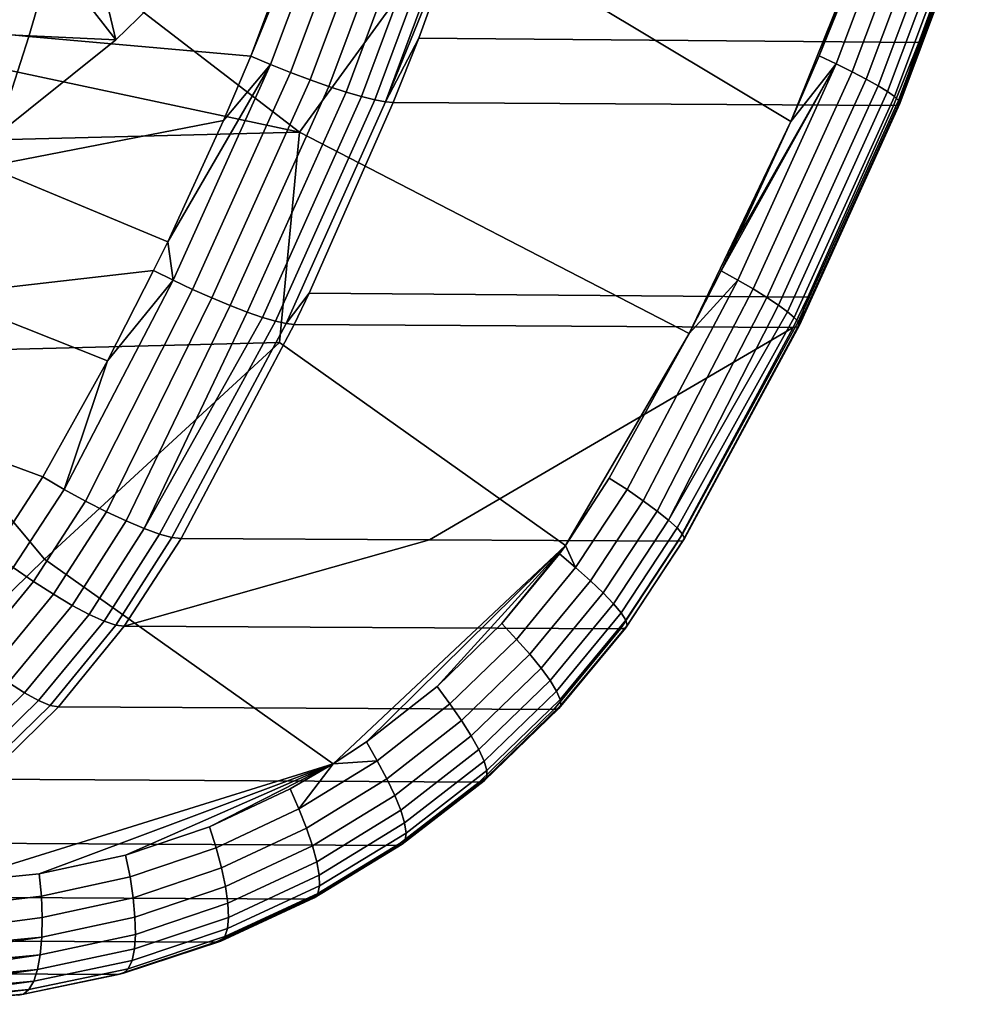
# Model space of a CAD drawing. Header units: metres. Extents: x -25 to 132, y -25 to 47.
# Tile 131 of 153: x 124.39 to 130.88, y -15.64 to -9.03. Entities that reach past the tile are written whole.
import ezdxf

# ---------------------------------------------------------------- set-up
doc = ezdxf.new("R2010")
doc.units = ezdxf.units.M
doc.layers.add('solid_12_061_031_XXX', color=7, linetype='CONTINUOUS')

msp = doc.modelspace()

# ---------------------------------------------------------------- linework, layer by layer
at = {"layer": 'solid_12_061_031_XXX'}
for points in [[(129.571579, -9.718633, 89.151138), (127.309776, -8.361344, 88.333076), (128.075043, -6.947746, 88.556915), (130.138748, -8.306318, 89.310982)], [(126.272346, -9.788999, 88.03788), (124.495407, -8.422266, 87.360229), (125.185577, -7.556778, 87.560486), (127.309776, -8.361344, 88.333076)], [(125.851265, -8.380338, 80.654747), (125.039619, -9.170016, 80.406601), (124.752342, -7.965309, 79.56411), (125.117874, -7.601398, 79.675865)], [(125.945183, -9.280316, 101.954582), (126.501755, -7.798857, 102.123383), (126.105751, -8.882324, 102.003418)], [(126.078415, -9.335991, 101.964996), (126.637787, -7.845287, 102.133705), (126.501755, -7.798857, 102.123383), (125.945183, -9.280316, 101.954582)], [(126.637787, -7.845287, 102.133705), (126.078415, -9.335991, 101.964996), (126.212463, -9.389193, 101.952194), (126.774292, -7.889717, 102.121109)], [(129.875687, -9.331673, 89.255173), (129.760269, -9.277184, 89.203339), (129.930771, -8.85531, 89.251343), (130.437317, -7.839477, 89.416801)], [(130.437317, -7.839477, 89.416801), (130.546051, -7.883178, 89.488586), (129.981903, -9.383664, 89.325836), (129.875687, -9.331673, 89.255173)], [(126.774292, -7.889717, 102.121109), (126.212463, -9.389193, 101.952194), (126.343872, -9.438464, 101.916588), (126.907837, -7.930853, 102.085869)], [(126.907837, -7.930853, 102.085869), (126.343872, -9.438464, 101.916588), (126.469231, -9.482531, 101.859093), (127.034981, -7.967642, 102.028885)], [(130.546051, -7.883178, 89.488586), (130.642578, -7.924447, 89.577278), (130.076126, -9.432668, 89.413574), (129.981903, -9.383664, 89.325836)], [(130.642578, -7.924447, 89.577278), (130.72464, -7.96232, 89.680786), (130.156128, -9.477537, 89.51635), (130.076126, -9.432668, 89.413574)], [(125.039619, -9.170016, 80.406601), (124.370399, -8.309829, 79.447342), (124.752342, -7.965309, 79.56411)], [(127.034981, -7.967642, 102.028885), (126.469231, -9.482531, 101.859093), (126.585312, -9.520251, 101.781204), (127.152481, -7.99914, 101.951622)], [(130.72464, -7.96232, 89.680786), (130.790344, -7.995915, 89.796715), (130.220078, -9.517221, 89.631737), (130.156128, -9.477537, 89.51635)], [(130.790344, -7.995915, 89.796715), (130.83815, -8.024449, 89.922356), (130.266434, -9.550789, 89.757042), (130.220078, -9.517221, 89.631737)], [(127.152481, -7.99914, 101.951622), (126.585312, -9.520251, 101.781204), (126.689095, -9.550651, 101.684937), (127.257309, -8.024539, 101.856056)], [(127.257309, -8.024539, 101.856056), (126.689095, -9.550651, 101.684937), (126.777901, -9.572942, 101.572777), (127.346794, -8.043188, 101.744652)], [(127.346794, -8.043188, 101.744652), (126.777901, -9.572942, 101.572777), (126.849434, -9.586547, 101.447632), (127.418625, -8.054609, 101.620247)], [(127.418625, -8.054609, 101.620247), (126.849434, -9.586547, 101.447632), (127.470924, -8.058499, 101.486252)], [(126.849434, -9.586547, 101.447632), (127.074242, -9.157821, 101.365601), (127.470924, -8.058499, 101.486252)], [(127.470924, -8.058499, 101.486252), (127.074242, -9.157821, 101.365601), (130.430801, -9.188186, 90.344658), (130.834717, -8.077055, 90.461548)], [(130.83815, -8.024449, 89.922356), (130.866943, -8.047256, 90.054779), (130.294128, -9.577455, 89.88932), (130.266434, -9.550789, 89.757042)], [(130.876053, -8.063806, 90.190895), (130.865265, -8.073709, 90.327538), (130.291397, -9.607758, 90.162346), (130.302521, -9.596594, 90.02549)], [(130.866943, -8.047256, 90.054779), (130.876053, -8.063806, 90.190895), (130.302521, -9.596594, 90.02549), (130.294128, -9.577455, 89.88932)], [(122.920029, -8.104333, 101.439445), (122.706642, -8.975412, 101.343727), (124.456017, -9.147955, 101.678314), (124.712387, -8.264487, 101.774948)], [(130.865265, -8.073709, 90.327538), (130.834717, -8.077055, 90.461548), (130.291397, -9.607758, 90.162346)], [(130.291397, -9.607758, 90.162346), (130.834717, -8.077055, 90.461548), (130.430801, -9.188186, 90.344658)], [(125.039619, -9.170016, 80.406601), (125.851265, -8.380338, 80.654747), (123.668793, -8.280939, 88.121216), (122.878426, -9.06899, 87.879578)], [(125.039619, -9.170016, 80.406601), (124.159012, -9.874022, 80.137375), (123.972534, -8.634505, 79.325699), (124.370399, -8.309829, 79.447342)], [(125.945183, -9.280316, 101.954582), (126.105751, -8.882324, 102.003418), (124.712387, -8.264487, 101.774948), (124.456017, -9.147955, 101.678314)], [(129.760269, -9.277184, 89.203339), (129.571579, -9.718633, 89.151138), (130.138748, -8.306318, 89.310982)], [(129.930771, -8.85531, 89.251343), (129.760269, -9.277184, 89.203339), (130.138748, -8.306318, 89.310982)], [(124.41684, -8.389269, 87.348717), (123.633186, -9.201602, 87.124329), (123.598976, -9.16921, 87.137001), (124.379837, -8.35975, 87.360535)], [(124.453522, -8.421438, 87.348503), (123.666862, -9.236894, 87.123192), (123.633186, -9.201602, 87.124329), (124.41684, -8.389269, 87.348717)], [(128.888855, -11.140718, 88.969955), (126.272346, -9.788999, 88.03788), (127.309776, -8.361344, 88.333076), (129.571579, -9.718633, 89.151138)], [(124.453522, -8.421438, 87.348503), (123.708908, -9.24266, 87.134918), (123.666862, -9.236894, 87.123192)], [(124.453522, -8.421438, 87.348503), (124.495407, -8.422266, 87.360229), (123.708908, -9.24266, 87.134918)], [(126.272346, -9.788999, 88.03788), (123.708908, -9.24266, 87.134918), (124.495407, -8.422266, 87.360229)], [(122.706642, -8.975412, 101.343727), (122.471764, -9.837102, 101.238358), (124.173904, -10.020406, 101.571968), (124.456017, -9.147955, 101.678314)], [(124.159012, -9.874022, 80.137375), (125.039619, -9.170016, 80.406601), (122.878426, -9.06899, 87.879578), (122.019997, -9.774908, 87.617134)], [(125.761742, -9.711529, 101.898643), (125.945183, -9.280316, 101.954582), (124.456017, -9.147955, 101.678314), (124.173904, -10.020406, 101.571968)], [(126.849434, -9.586547, 101.447632), (126.901772, -9.591137, 101.312943), (127.074242, -9.157821, 101.365601)], [(127.074242, -9.157821, 101.365601), (126.901772, -9.591137, 101.312943), (130.260849, -9.611052, 90.296768), (130.430801, -9.188186, 90.344658)], [(130.291397, -9.607758, 90.162346), (130.430801, -9.188186, 90.344658), (130.260849, -9.611052, 90.296768)], [(126.272346, -9.788999, 88.03788), (122.992424, -9.872213, 86.931496), (123.708908, -9.24266, 87.134918)], [(126.078415, -9.335991, 101.964996), (125.945183, -9.280316, 101.954582), (125.761742, -9.711529, 101.898643)], [(129.875687, -9.331673, 89.255173), (129.571579, -9.718633, 89.151138), (129.760269, -9.277184, 89.203339)], [(126.078415, -9.335991, 101.964996), (125.761742, -9.711529, 101.898643), (125.387527, -10.525683, 101.784088)], [(126.078415, -9.335991, 101.964996), (125.387527, -10.525683, 101.784088), (125.423294, -10.783394, 101.765808)], [(126.078415, -9.335991, 101.964996), (125.423294, -10.783394, 101.765808), (125.554474, -10.845331, 101.752846), (126.212463, -9.389193, 101.952194)], [(129.875687, -9.331673, 89.255173), (129.103165, -10.719958, 89.025566), (129.204849, -10.512729, 89.052353)], [(129.875687, -9.331673, 89.255173), (129.215485, -10.782183, 89.076164), (129.103165, -10.719958, 89.025566)], [(129.875687, -9.331673, 89.255173), (129.204849, -10.512729, 89.052353), (129.571579, -9.718633, 89.151138)], [(129.875687, -9.331673, 89.255173), (129.981903, -9.383664, 89.325836), (129.318558, -10.842156, 89.145607), (129.215485, -10.782183, 89.076164)], [(129.981903, -9.383664, 89.325836), (130.076126, -9.432668, 89.413574), (129.409912, -10.898567, 89.232307), (129.318558, -10.842156, 89.145607)], [(126.212463, -9.389193, 101.952194), (125.554474, -10.845331, 101.752846), (125.683411, -10.902717, 101.716866), (126.343872, -9.438464, 101.916588)], [(126.343872, -9.438464, 101.916588), (125.683411, -10.902717, 101.716866), (125.806732, -10.954046, 101.658813), (126.469231, -9.482531, 101.859093)], [(130.076126, -9.432668, 89.413574), (130.156128, -9.477537, 89.51635), (129.487396, -10.950088, 89.334221), (129.409912, -10.898567, 89.232307)], [(126.469231, -9.482531, 101.859093), (125.806732, -10.954046, 101.658813), (125.921204, -10.997976, 101.580208), (126.585312, -9.520251, 101.781204)], [(130.156128, -9.477537, 89.51635), (130.220078, -9.517221, 89.631737), (129.549194, -10.995507, 89.448952), (129.487396, -10.950088, 89.334221)], [(130.220078, -9.517221, 89.631737), (130.266434, -9.550789, 89.757042), (129.593842, -11.033758, 89.573807), (129.549194, -10.995507, 89.448952)], [(126.585312, -9.520251, 101.781204), (125.921204, -10.997976, 101.580208), (126.023827, -11.033356, 101.483101), (126.689095, -9.550651, 101.684937)], [(126.689095, -9.550651, 101.684937), (126.023827, -11.033356, 101.483101), (126.111916, -11.059258, 101.370041), (126.777901, -9.572942, 101.572777)], [(126.777901, -9.572942, 101.572777), (126.111916, -11.059258, 101.370041), (126.183167, -11.075006, 101.243996), (126.849434, -9.586547, 101.447632)], [(130.266434, -9.550789, 89.757042), (130.294128, -9.577455, 89.88932), (129.620285, -11.06394, 89.705841), (129.593842, -11.033758, 89.573807)], [(130.294128, -9.577455, 89.88932), (130.302521, -9.596594, 90.02549), (129.62793, -11.085343, 89.841965), (129.620285, -11.06394, 89.705841)], [(126.849434, -9.586547, 101.447632), (126.183167, -11.075006, 101.243996), (126.336876, -10.869936, 101.139595), (126.901772, -9.591137, 101.312943)], [(126.901772, -9.591137, 101.312943), (126.336876, -10.869936, 101.139595), (129.685562, -10.897246, 90.139977), (130.260849, -9.611052, 90.296768)], [(130.302521, -9.596594, 90.02549), (130.291397, -9.607758, 90.162346), (129.616562, -11.097466, 89.978958), (129.62793, -11.085343, 89.841965)], [(130.291397, -9.607758, 90.162346), (130.260849, -9.611052, 90.296768), (129.685562, -10.897246, 90.139977), (129.616562, -11.097466, 89.978958)], [(125.387527, -10.525683, 101.784088), (125.761742, -9.711529, 101.898643), (124.173904, -10.020406, 101.571968)], [(129.103165, -10.719958, 89.025566), (128.888855, -11.140718, 88.969955), (129.571579, -9.718633, 89.151138)], [(129.204849, -10.512729, 89.052353), (129.103165, -10.719958, 89.025566), (129.571579, -9.718633, 89.151138)], [(126.137978, -11.201468, 88.067482), (123.400963, -11.271396, 87.169708), (122.992424, -9.872213, 86.931496), (126.272346, -9.788999, 88.03788)], [(128.05751, -12.565469, 88.762527), (126.137978, -11.201468, 88.067482), (126.272346, -9.788999, 88.03788), (128.888855, -11.140718, 88.969955)], [(125.293442, -10.718575, 101.755173), (125.387527, -10.525683, 101.784088), (124.173904, -10.020406, 101.571968), (123.866707, -10.880961, 101.456154)], [(125.423294, -10.783394, 101.765808), (125.387527, -10.525683, 101.784088), (125.293442, -10.718575, 101.755173)], [(124.983383, -11.32365, 101.659676), (125.293442, -10.718575, 101.755173), (123.866707, -10.880961, 101.456154)], [(125.423294, -10.783394, 101.765808), (125.293442, -10.718575, 101.755173), (124.983383, -11.32365, 101.659676)], [(129.215485, -10.782183, 89.076164), (128.888855, -11.140718, 88.969955), (129.103165, -10.719958, 89.025566)], [(125.423294, -10.783394, 101.765808), (124.983383, -11.32365, 101.659676), (124.692291, -12.188007, 101.535942)], [(125.423294, -10.783394, 101.765808), (124.692291, -12.188007, 101.535942), (124.836098, -12.26654, 101.516342), (125.554474, -10.845331, 101.752846)], [(128.470963, -12.189621, 88.890785), (128.351913, -12.112291, 88.835396), (128.888855, -11.140718, 88.969955), (129.215485, -10.782183, 89.076164)], [(129.215485, -10.782183, 89.076164), (129.318558, -10.842156, 89.145607), (128.579514, -12.264126, 88.969826), (128.470963, -12.189621, 88.890785)], [(123.866707, -10.880961, 101.456154), (123.535065, -11.728742, 101.3311), (124.549347, -12.103815, 101.525238), (124.983383, -11.32365, 101.659676)], [(125.554474, -10.845331, 101.752846), (124.836098, -12.26654, 101.516342), (124.976616, -12.33798, 101.467514), (125.683411, -10.902717, 101.716866)], [(125.683411, -10.902717, 101.716866), (124.976616, -12.33798, 101.467514), (125.109123, -12.399924, 101.39109), (125.806732, -10.954046, 101.658813)], [(126.183167, -11.075006, 101.243996), (126.23568, -11.080198, 101.108398), (126.336876, -10.869936, 101.139595)], [(126.336876, -10.869936, 101.139595), (126.23568, -11.080198, 101.108398), (129.586365, -11.100292, 90.113716), (129.685562, -10.897246, 90.139977)], [(129.318558, -10.842156, 89.145607), (129.409912, -10.898567, 89.232307), (128.673416, -12.333083, 89.06987), (128.579514, -12.264126, 88.969826)], [(129.409912, -10.898567, 89.232307), (129.487396, -10.950088, 89.334221), (128.749924, -12.394487, 89.188011), (128.673416, -12.333083, 89.06987)], [(129.616562, -11.097466, 89.978958), (129.685562, -10.897246, 90.139977), (129.586365, -11.100292, 90.113716)], [(125.806732, -10.954046, 101.658813), (125.109123, -12.399924, 101.39109), (125.229149, -12.450291, 101.28965), (125.921204, -10.997976, 101.580208)], [(129.487396, -10.950088, 89.334221), (129.549194, -10.995507, 89.448952), (128.749924, -12.394487, 89.188011)], [(126.023827, -11.033356, 101.483101), (125.921204, -10.997976, 101.580208), (125.229149, -12.450291, 101.28965)], [(126.111916, -11.059258, 101.370041), (126.023827, -11.033356, 101.483101), (125.229149, -12.450291, 101.28965), (125.332664, -12.487384, 101.166595)], [(129.593842, -11.033758, 89.573807), (128.806839, -12.446549, 89.320801), (128.749924, -12.394487, 89.188011), (129.549194, -10.995507, 89.448952)], [(129.620285, -11.06394, 89.705841), (128.842468, -12.487755, 89.464371), (128.806839, -12.446549, 89.320801), (129.593842, -11.033758, 89.573807)], [(126.183167, -11.075006, 101.243996), (126.111916, -11.059258, 101.370041), (125.332664, -12.487384, 101.166595), (125.416199, -12.509959, 101.02607)], [(126.183167, -11.075006, 101.243996), (125.416199, -12.509959, 101.02607), (125.476997, -12.517151, 100.872818), (126.23568, -11.080198, 101.108398)], [(126.23568, -11.080198, 101.108398), (125.476997, -12.517151, 100.872818), (127.14402, -12.526846, 95.400406), (129.586365, -11.100292, 90.113716)], [(127.14402, -12.526846, 95.400406), (128.814819, -12.535847, 89.917061), (129.586365, -11.100292, 90.113716)], [(129.616562, -11.097466, 89.978958), (129.586365, -11.100292, 90.113716), (128.814819, -12.535847, 89.917061), (128.846451, -12.533147, 89.766968)], [(129.62793, -11.085343, 89.841965), (128.855804, -12.516904, 89.614555), (128.842468, -12.487755, 89.464371), (129.620285, -11.06394, 89.705841)], [(129.616562, -11.097466, 89.978958), (128.846451, -12.533147, 89.766968), (128.855804, -12.516904, 89.614555), (129.62793, -11.085343, 89.841965)], [(128.351913, -12.112291, 88.835396), (128.05751, -12.565469, 88.762527), (128.888855, -11.140718, 88.969955)], [(124.559616, -12.656854, 87.651993), (123.400963, -11.271396, 87.169708), (126.137978, -11.201468, 88.067482)], [(126.497749, -14.030066, 88.360252), (124.559616, -12.656854, 87.651993), (126.137978, -11.201468, 88.067482), (128.05751, -12.565469, 88.762527)], [(123.068596, -14.115781, 87.310493), (121.064499, -12.750232, 86.54203), (123.400963, -11.271396, 87.169708), (124.559616, -12.656854, 87.651993)], [(124.692291, -12.188007, 101.535942), (124.983383, -11.32365, 101.659676), (124.549347, -12.103815, 101.525238)], [(123.535065, -11.728742, 101.3311), (123.179619, -12.562868, 101.197037), (124.227997, -12.597968, 101.427406), (124.549347, -12.103815, 101.525238)], [(124.350922, -12.711857, 101.432465), (124.692291, -12.188007, 101.535942), (124.549347, -12.103815, 101.525238), (124.227997, -12.597968, 101.427406)], [(128.470963, -12.189621, 88.890785), (128.126236, -12.713101, 88.805305), (128.05751, -12.565469, 88.762527), (128.351913, -12.112291, 88.835396)], [(124.487007, -12.806064, 101.409958), (124.836098, -12.26654, 101.516342), (124.692291, -12.188007, 101.535942), (124.350922, -12.711857, 101.432465)], [(128.126236, -12.713101, 88.805305), (128.470963, -12.189621, 88.890785), (128.579514, -12.264126, 88.969826), (128.225967, -12.801064, 88.882118)], [(124.620453, -12.891877, 101.357735), (124.976616, -12.33798, 101.467514), (124.836098, -12.26654, 101.516342), (124.487007, -12.806064, 101.409958)], [(128.225967, -12.801064, 88.882118), (128.579514, -12.264126, 88.969826), (128.673416, -12.333083, 89.06987), (128.311646, -12.882565, 88.980095)], [(124.746666, -12.966342, 101.27758), (125.109123, -12.399924, 101.39109), (124.976616, -12.33798, 101.467514), (124.620453, -12.891877, 101.357735)], [(128.311646, -12.882565, 88.980095), (128.673416, -12.333083, 89.06987), (128.749924, -12.394487, 89.188011), (128.380783, -12.955235, 89.096375)], [(124.861305, -13.026892, 101.172256), (125.229149, -12.450291, 101.28965), (125.109123, -12.399924, 101.39109), (124.746666, -12.966342, 101.27758)], [(128.380783, -12.955235, 89.096375), (128.749924, -12.394487, 89.188011), (128.806839, -12.446549, 89.320801), (128.431366, -13.016954, 89.22757)], [(124.960411, -13.071443, 101.045403), (125.332664, -12.487384, 101.166595), (125.229149, -12.450291, 101.28965), (124.861305, -13.026892, 101.172256)], [(125.040581, -13.098458, 100.901375), (125.416199, -12.509959, 101.02607), (125.332664, -12.487384, 101.166595), (124.960411, -13.071443, 101.045403)], [(128.431366, -13.016954, 89.22757), (128.806839, -12.446549, 89.320801), (128.842468, -12.487755, 89.464371), (128.461945, -13.065928, 89.369873)], [(128.461945, -13.065928, 89.369873), (128.842468, -12.487755, 89.464371), (128.855804, -12.516904, 89.614555), (128.471603, -13.100731, 89.519127)], [(125.416199, -12.509959, 101.02607), (125.040581, -13.098458, 100.901375), (125.096519, -13.105862, 100.756851), (125.476997, -12.517151, 100.872818)], [(125.096519, -13.105862, 100.756851), (127.14402, -12.526846, 95.400406), (125.476997, -12.517151, 100.872818)], [(128.427902, -13.125026, 89.818214), (128.814819, -12.535847, 89.917061), (127.14402, -12.526846, 95.400406), (125.096519, -13.105862, 100.756851)], [(128.460068, -13.120349, 89.670998), (128.846451, -12.533147, 89.766968), (128.814819, -12.535847, 89.917061), (128.427902, -13.125026, 89.818214)], [(128.471603, -13.100731, 89.519127), (128.855804, -12.516904, 89.614555), (128.846451, -12.533147, 89.766968), (128.460068, -13.120349, 89.670998)], [(126.72171, -13.882404, 88.419319), (126.497749, -14.030066, 88.360252), (128.05751, -12.565469, 88.762527)], [(127.197166, -13.511327, 88.543297), (126.72171, -13.882404, 88.419319), (128.05751, -12.565469, 88.762527)], [(127.63092, -13.088826, 88.654739), (127.197166, -13.511327, 88.543297), (128.05751, -12.565469, 88.762527)], [(128.0177, -12.620083, 88.752563), (127.63092, -13.088826, 88.654739), (128.05751, -12.565469, 88.762527)], [(127.728493, -13.194604, 88.704819), (127.63092, -13.088826, 88.654739), (128.0177, -12.620083, 88.752563), (128.126236, -12.713101, 88.805305)], [(128.126236, -12.713101, 88.805305), (128.0177, -12.620083, 88.752563), (128.05751, -12.565469, 88.762527)], [(123.941147, -14.826814, 87.645767), (123.068596, -14.115781, 87.310493), (124.559616, -12.656854, 87.651993), (126.497749, -14.030066, 88.360252)], [(124.078934, -13.300125, 101.291344), (124.487007, -12.806064, 101.409958), (124.350922, -12.711857, 101.432465), (123.953812, -13.192353, 101.316437)], [(127.728493, -13.194604, 88.704819), (128.126236, -12.713101, 88.805305), (128.225967, -12.801064, 88.882118), (127.817932, -13.294888, 88.779152)], [(124.202385, -13.39851, 101.236748), (124.620453, -12.891877, 101.357735), (124.487007, -12.806064, 101.409958), (124.078934, -13.300125, 101.291344)], [(127.817932, -13.294888, 88.779152), (128.225967, -12.801064, 88.882118), (128.311646, -12.882565, 88.980095), (127.89402, -13.387855, 88.874802)], [(127.89402, -13.387855, 88.874802), (128.311646, -12.882565, 88.980095), (128.380783, -12.955235, 89.096375), (127.954544, -13.470797, 88.988998)], [(124.319908, -13.484121, 101.154533), (124.746666, -12.966342, 101.27758), (124.620453, -12.891877, 101.357735), (124.202385, -13.39851, 101.236748)], [(127.954544, -13.470797, 88.988998), (128.380783, -12.955235, 89.096375), (128.431366, -13.016954, 89.22757), (127.997726, -13.541298, 89.118408)], [(124.42746, -13.554009, 101.047531), (124.861305, -13.026892, 101.172256), (124.746666, -12.966342, 101.27758), (124.319908, -13.484121, 101.154533)], [(127.997726, -13.541298, 89.118408), (128.431366, -13.016954, 89.22757), (128.461945, -13.065928, 89.369873), (128.022324, -13.597308, 89.259262)], [(124.521332, -13.605767, 100.919434), (124.960411, -13.071443, 101.045403), (124.861305, -13.026892, 101.172256), (124.42746, -13.554009, 101.047531)], [(124.598297, -13.637611, 100.774651), (125.040581, -13.098458, 100.901375), (124.960411, -13.071443, 101.045403), (124.521332, -13.605767, 100.919434)], [(128.022324, -13.597308, 89.259262), (128.461945, -13.065928, 89.369873), (128.471603, -13.100731, 89.519127), (128.027618, -13.637195, 89.407463)], [(124.598297, -13.637611, 100.774651), (124.654678, -13.647054, 100.626122), (125.096519, -13.105862, 100.756851), (125.040581, -13.098458, 100.901375)], [(127.980621, -13.666177, 89.701874), (128.427902, -13.125026, 89.818214), (125.096519, -13.105862, 100.756851), (124.654678, -13.647054, 100.626122)], [(127.282547, -13.62837, 88.590515), (127.197166, -13.511327, 88.543297), (127.63092, -13.088826, 88.654739), (127.728493, -13.194604, 88.704819)], [(128.460068, -13.120349, 89.670998), (128.427902, -13.125026, 89.818214), (127.980621, -13.666177, 89.701874), (128.013458, -13.659798, 89.558693)], [(128.027618, -13.637195, 89.407463), (128.471603, -13.100731, 89.519127), (128.460068, -13.120349, 89.670998), (128.013458, -13.659798, 89.558693)], [(127.282547, -13.62837, 88.590515), (127.728493, -13.194604, 88.704819), (127.817932, -13.294888, 88.779152), (127.360382, -13.739695, 88.66214)], [(127.360382, -13.739695, 88.66214), (127.817932, -13.294888, 88.779152), (127.89402, -13.387855, 88.874802), (127.425629, -13.84291, 88.755264)], [(127.425629, -13.84291, 88.755264), (127.89402, -13.387855, 88.874802), (127.954544, -13.470797, 88.988998), (127.476379, -13.93501, 88.867172)], [(123.940262, -14.027891, 100.909103), (124.42746, -13.554009, 101.047531), (124.319908, -13.484121, 101.154533), (123.840736, -13.949732, 101.018127)], [(127.476379, -13.93501, 88.867172), (127.954544, -13.470797, 88.988998), (127.997726, -13.541298, 89.118408), (127.511162, -14.013314, 88.994614)], [(126.793892, -14.009105, 88.463531), (126.72171, -13.882404, 88.419319), (127.197166, -13.511327, 88.543297), (127.282547, -13.62837, 88.590515)], [(127.511162, -14.013314, 88.994614), (127.997726, -13.541298, 89.118408), (128.022324, -13.597308, 89.259262), (127.528954, -14.075542, 89.133873)], [(124.02816, -14.085993, 100.779495), (124.521332, -13.605767, 100.919434), (124.42746, -13.554009, 101.047531), (123.940262, -14.027891, 100.909103)], [(124.10141, -14.122035, 100.633774), (124.598297, -13.637611, 100.774651), (124.521332, -13.605767, 100.919434), (124.02816, -14.085993, 100.779495)], [(127.528954, -14.075542, 89.133873), (128.022324, -13.597308, 89.259262), (128.027618, -13.637195, 89.407463), (127.529251, -14.119884, 89.280899)], [(124.10141, -14.122035, 100.633774), (124.157196, -14.133904, 100.481499), (124.654678, -13.647054, 100.626122), (124.598297, -13.637611, 100.774651)], [(127.478439, -14.152738, 89.569435), (127.980621, -13.666177, 89.701874), (124.654678, -13.647054, 100.626122), (124.157196, -14.133904, 100.481499)], [(126.793892, -14.009105, 88.463531), (127.282547, -13.62837, 88.590515), (127.360382, -13.739695, 88.66214), (126.858948, -14.130053, 88.532249)], [(128.013458, -13.659798, 89.558693), (127.980621, -13.666177, 89.701874), (127.478439, -14.152738, 89.569435), (127.512032, -14.145047, 89.431404)], [(127.529251, -14.119884, 89.280899), (128.027618, -13.637195, 89.407463), (128.013458, -13.659798, 89.558693), (127.512032, -14.145047, 89.431404)], [(126.858948, -14.130053, 88.532249), (127.360382, -13.739695, 88.66214), (127.425629, -13.84291, 88.755264), (126.912224, -14.242177, 88.622643)], [(126.912224, -14.242177, 88.622643), (127.425629, -13.84291, 88.755264), (127.476379, -13.93501, 88.867172), (126.952179, -14.342212, 88.732094)], [(126.793892, -14.009105, 88.463531), (126.497749, -14.030066, 88.360252), (126.72171, -13.882404, 88.419319)], [(126.952179, -14.342212, 88.732094), (127.476379, -13.93501, 88.867172), (127.511162, -14.013314, 88.994614), (126.977646, -14.427246, 88.857399)], [(126.268585, -14.332124, 88.324898), (126.497749, -14.030066, 88.360252), (126.793892, -14.009105, 88.463531)], [(126.268585, -14.332124, 88.324898), (126.793892, -14.009105, 88.463531), (126.858948, -14.130053, 88.532249), (126.319824, -14.461164, 88.390511)], [(126.977646, -14.427246, 88.857399), (127.511162, -14.013314, 88.994614), (127.528954, -14.075542, 89.133873), (126.987885, -14.494804, 88.994926)], [(124.525139, -14.769649, 87.817047), (123.941147, -14.826814, 87.645767), (126.497749, -14.030066, 88.360252)], [(125.104469, -14.644331, 87.98159), (124.525139, -14.769649, 87.817047), (126.497749, -14.030066, 88.360252)], [(125.668694, -14.452729, 88.137512), (125.104469, -14.644331, 87.98159), (126.497749, -14.030066, 88.360252)], [(126.209999, -14.197638, 88.283714), (125.668694, -14.452729, 88.137512), (126.497749, -14.030066, 88.360252)], [(126.268585, -14.332124, 88.324898), (126.209999, -14.197638, 88.283714), (126.497749, -14.030066, 88.360252)], [(126.987885, -14.494804, 88.994926), (127.528954, -14.075542, 89.133873), (127.529251, -14.119884, 89.280899), (126.982597, -14.542919, 89.140663)], [(126.927551, -14.578748, 89.422256), (127.478439, -14.152738, 89.569435), (124.157196, -14.133904, 100.481499), (123.610298, -14.560415, 100.324127)], [(126.319824, -14.461164, 88.390511), (126.858948, -14.130053, 88.532249), (126.912224, -14.242177, 88.622643), (126.360161, -14.580751, 88.477997)], [(127.512032, -14.145047, 89.431404), (127.478439, -14.152738, 89.569435), (126.927551, -14.578748, 89.422256), (126.961937, -14.570189, 89.290367)], [(126.982597, -14.542919, 89.140663), (127.529251, -14.119884, 89.280899), (127.512032, -14.145047, 89.431404), (126.961937, -14.570189, 89.290367)], [(125.713165, -14.593383, 88.175575), (125.668694, -14.452729, 88.137512), (126.209999, -14.197638, 88.283714), (126.268585, -14.332124, 88.324898)], [(126.360161, -14.580751, 88.477997), (126.912224, -14.242177, 88.622643), (126.952179, -14.342212, 88.732094), (126.38842, -14.687405, 88.584808)], [(125.713165, -14.593383, 88.175575), (126.268585, -14.332124, 88.324898), (126.319824, -14.461164, 88.390511), (125.749733, -14.728885, 88.237892)], [(126.38842, -14.687405, 88.584808), (126.952179, -14.342212, 88.732094), (126.977646, -14.427246, 88.857399), (126.403778, -14.778018, 88.707832)], [(125.713165, -14.593383, 88.175575), (125.134636, -14.789524, 88.016464), (125.104469, -14.644331, 87.98159), (125.668694, -14.452729, 88.137512)], [(125.749733, -14.728885, 88.237892), (126.319824, -14.461164, 88.390511), (126.360161, -14.580751, 88.477997), (125.776314, -14.854401, 88.322281)], [(126.403778, -14.778018, 88.707832), (126.977646, -14.427246, 88.857399), (126.987885, -14.494804, 88.994926), (126.4058, -14.849954, 88.843491)], [(126.4058, -14.849954, 88.843491), (126.987885, -14.494804, 88.994926), (126.982597, -14.542919, 89.140663), (126.394409, -14.901118, 88.987839)], [(126.334953, -14.938891, 89.261688), (126.927551, -14.578748, 89.422256), (123.610298, -14.560415, 100.324127), (123.020897, -14.921206, 100.155678)], [(125.134636, -14.789524, 88.016464), (125.713165, -14.593383, 88.175575), (125.749733, -14.728885, 88.237892), (125.155861, -14.929779, 88.075287)], [(125.776314, -14.854401, 88.322281), (126.360161, -14.580751, 88.477997), (126.38842, -14.687405, 88.584808), (125.792122, -14.966275, 88.426285)], [(126.961937, -14.570189, 89.290367), (126.927551, -14.578748, 89.422256), (126.334953, -14.938891, 89.261688), (126.369949, -14.93002, 89.136658)], [(126.394409, -14.901118, 88.987839), (126.982597, -14.542919, 89.140663), (126.961937, -14.570189, 89.290367), (126.369949, -14.93002, 89.136658)], [(125.134636, -14.789524, 88.016464), (124.540359, -14.917929, 87.848495), (124.525139, -14.769649, 87.817047), (125.104469, -14.644331, 87.98159)], [(125.155861, -14.929779, 88.075287), (125.749733, -14.728885, 88.237892), (125.776314, -14.854401, 88.322281), (125.16803, -15.059615, 88.156387)], [(125.792122, -14.966275, 88.426285), (126.38842, -14.687405, 88.584808), (126.403778, -14.778018, 88.707832), (125.796715, -15.061252, 88.546867)], [(124.540359, -14.917929, 87.848495), (123.937248, -14.990368, 87.676308), (123.941147, -14.826814, 87.645767), (124.525139, -14.769649, 87.817047)], [(124.540359, -14.917929, 87.848495), (125.134636, -14.789524, 88.016464), (125.155861, -14.929779, 88.075287), (124.545769, -15.061165, 87.903595)], [(125.796715, -15.061252, 88.546867), (126.403778, -14.778018, 88.707832), (126.4058, -14.849954, 88.843491), (125.78994, -15.136565, 88.680527)], [(125.16803, -15.059615, 88.156387), (125.776314, -14.854401, 88.322281), (125.792122, -14.966275, 88.426285), (125.170799, -15.175253, 88.257393)], [(125.78994, -15.136565, 88.680527), (126.4058, -14.849954, 88.843491), (126.394409, -14.901118, 88.987839), (125.772011, -15.190022, 88.823364)], [(125.708443, -15.228595, 89.089119), (126.334953, -14.938891, 89.261688), (123.020897, -14.921206, 100.155678), (122.396469, -15.211696, 99.978371)], [(124.545769, -15.061165, 87.903595), (123.924622, -15.145503, 87.735123), (123.937248, -14.990368, 87.676308), (124.540359, -14.917929, 87.848495)], [(124.545769, -15.061165, 87.903595), (125.155861, -14.929779, 88.075287), (125.16803, -15.059615, 88.156387), (124.543076, -15.193659, 87.981186)], [(126.369949, -14.93002, 89.136658), (126.334953, -14.938891, 89.261688), (125.708443, -15.228595, 89.089119), (125.743439, -15.220067, 88.971222)], [(125.772011, -15.190022, 88.823364), (126.394409, -14.901118, 88.987839), (126.369949, -14.93002, 89.136658), (125.743439, -15.220067, 88.971222)], [(125.170799, -15.175253, 88.257393), (125.792122, -14.966275, 88.426285), (125.796715, -15.061252, 88.546867), (125.164078, -15.273325, 88.375366)], [(124.543076, -15.193659, 87.981186), (123.909424, -15.254625, 87.797607), (123.924622, -15.145503, 87.735123), (124.545769, -15.061165, 87.903595)], [(124.543076, -15.193659, 87.981186), (125.16803, -15.059615, 88.156387), (125.170799, -15.175253, 88.257393), (124.532364, -15.311555, 88.079002)], [(125.164078, -15.273325, 88.375366), (125.796715, -15.061252, 88.546867), (125.78994, -15.136565, 88.680527), (125.148064, -15.350977, 88.506882)], [(125.148064, -15.350977, 88.506882), (125.78994, -15.136565, 88.680527), (125.772011, -15.190022, 88.823364), (125.123222, -15.405949, 88.648102)], [(124.532364, -15.311555, 88.079002), (123.884979, -15.373246, 87.892021), (123.903702, -15.286954, 87.820213), (124.543076, -15.193659, 87.981186)], [(124.543076, -15.193659, 87.981186), (123.903702, -15.286954, 87.820213), (123.909424, -15.254625, 87.797607)], [(124.532364, -15.311555, 88.079002), (125.170799, -15.175253, 88.257393), (125.164078, -15.273325, 88.375366), (124.513947, -15.41142, 88.194199)], [(125.123222, -15.405949, 88.648102), (125.772011, -15.190022, 88.823364), (125.743439, -15.220067, 88.971222), (125.090279, -15.436638, 88.794922)], [(125.056175, -15.444325, 88.905884), (125.708443, -15.228595, 89.089119), (122.396469, -15.211696, 99.978371), (121.744682, -15.428329, 99.794983)], [(125.743439, -15.220067, 88.971222), (125.708443, -15.228595, 89.089119), (125.056175, -15.444325, 88.905884), (125.090279, -15.436638, 88.794922)], [(124.513947, -15.41142, 88.194199), (123.854622, -15.47358, 88.004242), (123.875191, -15.409883, 87.928658), (124.532364, -15.311555, 88.079002)], [(124.532364, -15.311555, 88.079002), (123.875191, -15.409883, 87.928658), (123.884979, -15.373246, 87.892021)], [(124.513947, -15.41142, 88.194199), (125.164078, -15.273325, 88.375366), (125.148064, -15.350977, 88.506882), (124.48835, -15.490348, 88.323418)], [(124.48835, -15.490348, 88.323418), (125.148064, -15.350977, 88.506882), (125.123222, -15.405949, 88.648102), (124.456322, -15.546039, 88.462898)], [(124.38649, -15.583559, 88.71331), (125.056175, -15.444325, 88.905884), (121.744682, -15.428329, 99.794983), (121.073135, -15.56854, 99.608772)], [(124.48835, -15.490348, 88.323418), (123.819229, -15.552706, 88.130997), (123.840073, -15.510093, 88.056763), (124.513947, -15.41142, 88.194199)], [(124.513947, -15.41142, 88.194199), (123.840073, -15.510093, 88.056763), (123.854622, -15.47358, 88.004242)], [(125.090279, -15.436638, 88.794922), (125.056175, -15.444325, 88.905884), (124.38649, -15.583559, 88.71331), (124.418808, -15.576872, 88.608582)], [(124.456322, -15.546039, 88.462898), (125.123222, -15.405949, 88.648102), (125.090279, -15.436638, 88.794922), (124.418808, -15.576872, 88.608582)], [(124.456322, -15.546039, 88.462898), (123.779839, -15.608319, 88.268616), (123.799545, -15.584154, 88.20015), (124.48835, -15.490348, 88.323418)], [(124.48835, -15.490348, 88.323418), (123.799545, -15.584154, 88.20015), (123.819229, -15.552706, 88.130997)], [(123.737595, -15.638803, 88.413071), (124.418808, -15.576872, 88.608582), (124.38649, -15.583559, 88.71331), (123.707947, -15.644698, 88.512779)], [(124.418808, -15.576872, 88.608582), (123.737595, -15.638803, 88.413071), (123.754997, -15.629539, 88.353905), (124.456322, -15.546039, 88.462898)], [(124.456322, -15.546039, 88.462898), (123.754997, -15.629539, 88.353905), (123.779839, -15.608319, 88.268616)]]:
    msp.add_3dface(points, dxfattribs=at)

doc.saveas('drawing.dxf')
